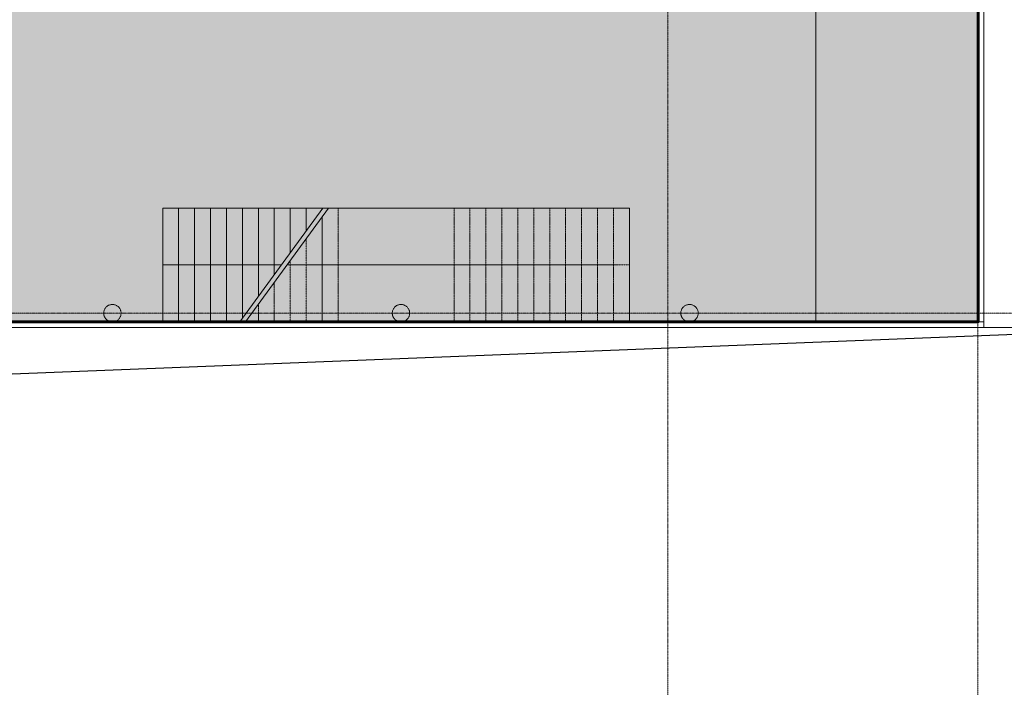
# Model space of a CAD drawing. Header units: millimetres. Extents: x -409347 to -76892, y 286088 to 1850972.
# Tile 194 of 256: x -244740 to -227757, y 824776 to 836285. Entities that reach past the tile are written whole.
import ezdxf

# ---------------------------------------------------------------- set-up
doc = ezdxf.new("R2010")
doc.units = ezdxf.units.MM
doc.linetypes.add('DGN Style 2', pattern=[3.08948, 1.853688, -1.235792])
doc.linetypes.add('DGN Style 4', pattern=[4.946257, 2.471584, -1.235792, 0.003089, -1.235792])
for name, color, linetype, lineweight in [('A_BU_CONCRETE_S_FILL', 7, 'Continuous', 0), ('A_P_ALLG_RWO_X_X', 20, 'Continuous', 30), ('A_P_DACH_AUF_X_X', 141, 'Continuous', 0), ('A_P_ERSC_TRE_A_X', 251, 'Continuous', 0), ('A_P_ERSC_TRE_V_X', 251, 'DGN Style 2', 0), ('A_P_MOEB_FES_X_X', 125, 'Continuous', 0), ('A_P_MOEB_LOS_X_X', 9, 'Continuous', 0), ('A_P_TREPPE_TXT_A_T', 56, 'Continuous', 13), ('A_P_WAND_BET_A_X', 25, 'Continuous', 0), ('A_P_WAND_BET_V_X', 131, 'DGN Style 2', 0)]:
    doc.layers.add(name, color=color, linetype=linetype, lineweight=lineweight)
doc.layers.add('A_P_ACHS_HAR_X_X', color=70, linetype='DGN Style 4', lineweight=0, transparency=0.7)
doc.layers.add('Foyers$stairs', color=7, linetype='Continuous', lineweight=0, true_color=0x000000)

# ---------------------------------------------------------------- blocks, each defined once
blk = doc.blocks.new('*U293')
at = {"layer": 'A_P_ACHS_HAR_X_X', "ltscale": 0.000466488, "transparency": 33554477}
for p, q in [((8.338, 45), (8.338, -45)), ((13.689, 45), (13.689, -45)), ((23.436, -21.773), (-22.936, -21.773))]:
    blk.add_line(p, q, dxfattribs=at)

msp = doc.modelspace()

# ---------------------------------------------------------------- hatches: boundary and pattern name
at = {"layer": 'A_BU_CONCRETE_S_FILL', "lineweight": 60, "true_color": 0x991b1e, "transparency": 33554470}
msp.add_hatch(color=244, dxfattribs=at).paths.add_polyline_path([(-228211, 839174), (-231011, 839174), (-231011, 844576), (-233562, 844576), (-233563, 836474), (-255813, 836474), (-255813, 844576), (-260370, 844576), (-260370, 831076), (-228211, 831076)])
at = {"layer": 'A_BU_CONCRETE_S_FILL', "extrusion": (0, 0, -1)}
h = msp.add_hatch(color=256, dxfattribs=at)
edge = h.paths.add_edge_path()
edge.add_spline(control_points=[(243291, 831226), (243291, 831376), (243141, 831376), (242991, 831376), (242991, 831226), (242991, 831076), (243141, 831076)], knot_values=[0, 0, 0, 0.333333, 0.333333, 0.666667, 0.666667, 1, 1, 1], weights=[1, 0.707107, 1, 0.707107, 1, 0.707107, 1], degree=2, periodic=0)
edge.add_spline(control_points=[(243141, 831076), (243291, 831076), (243291, 831226)], knot_values=[0, 0, 0, 1, 1, 1], weights=[1, 0.707107, 1], degree=2, periodic=0)
h = msp.add_hatch(color=256, dxfattribs=at)
edge = h.paths.add_edge_path()
edge.add_spline(control_points=[(238314, 831226), (238314, 831376), (238164, 831376), (238014, 831376), (238014, 831226), (238014, 831076), (238164, 831076)], knot_values=[0, 0, 0, 0.333333, 0.333333, 0.666667, 0.666667, 1, 1, 1], weights=[1, 0.707107, 1, 0.707107, 1, 0.707107, 1], degree=2, periodic=0)
edge.add_spline(control_points=[(238164, 831076), (238314, 831076), (238314, 831226)], knot_values=[0, 0, 0, 1, 1, 1], weights=[1, 0.707107, 1], degree=2, periodic=0)
h = msp.add_hatch(color=256, dxfattribs=at)
edge = h.paths.add_edge_path()
edge.add_spline(control_points=[(233337, 831226), (233337, 831376), (233187, 831376), (233037, 831376), (233037, 831226), (233037, 831076), (233187, 831076)], knot_values=[0, 0, 0, 0.333333, 0.333333, 0.666667, 0.666667, 1, 1, 1], weights=[1, 0.707107, 1, 0.707107, 1, 0.707107, 1], degree=2, periodic=0)
edge.add_spline(control_points=[(233187, 831076), (233337, 831076), (233337, 831226)], knot_values=[0, 0, 0, 1, 1, 1], weights=[1, 0.707107, 1], degree=2, periodic=0)
at = {"layer": 'A_P_ERSC_TRE_V_X', "linetype": 'Continuous'}
msp.add_hatch(color=256, dxfattribs=at).paths.add_polyline_path([(-241249, 831923), (-241249, 832056), (-241249, 832188), (-241449, 832056)])

# ---------------------------------------------------------------- linework, layer by layer
at = {"color": 244, "lineweight": 60, "true_color": 0x991b1e}
msp.add_lwpolyline([(-260370, 844576), (-255813, 844576), (-255813, 836474), (-233563, 836474), (-233562, 844576), (-231011, 844576), (-231011, 839174), (-228211, 839174), (-228211, 831076), (-260370, 831076), (-260370, 844576)], dxfattribs=at)
at = {"layer": 'A_BU_CONCRETE_S_FILL'}
for points in [[(-243291, 831226), (-243291, 831376), (-243141, 831376), (-242991, 831376), (-242991, 831226), (-242991, 831076), (-243141, 831076), (-243291, 831076), (-243291, 831226)], [(-238314, 831226), (-238314, 831376), (-238164, 831376), (-238014, 831376), (-238014, 831226), (-238014, 831076), (-238164, 831076), (-238314, 831076), (-238314, 831226)], [(-233337, 831226), (-233337, 831376), (-233187, 831376), (-233037, 831376), (-233037, 831226), (-233037, 831076), (-233187, 831076), (-233337, 831076), (-233337, 831226)]]:
    msp.add_rational_spline(points, [1, 0.707106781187, 1, 0.707106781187, 1, 0.707106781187, 1, 0.707106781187, 1], degree=2, knots=[0, 0, 0, 0.166667, 0.166667, 0.333333, 0.333333, 0.5, 0.5, 1, 1, 1], dxfattribs=at)
at = {"layer": 'A_P_ALLG_RWO_X_X', "color": 1, "ltscale": 0.01, "flags": 128}
msp.add_lwpolyline([(-299721, 890149), (-299059, 862214), (-295944, 862221), (-296253, 829080), (-262921, 829164), (-262923, 829918), (-247206, 830088), (-224660, 830976), (-223917, 827637), (-223391, 825731), (-216556, 826593), (-215070, 827068), (-215070, 827068)], dxfattribs=at)
at = {"layer": 'A_P_DACH_AUF_X_X'}
msp.add_line((-223816, 830976), (-228112, 830976), dxfattribs=at)
at = {"layer": 'A_P_ERSC_TRE_A_X', "linetype": 'Continuous', "transparency": 33554559}
for p, q in [((-231011, 844576), (-231011, 831076)), ((-234224, 833036), (-242274, 833036)), ((-242274, 833036), (-242274, 831076)), ((-234224, 831076), (-234224, 833036)), ((-242274, 831076), (-248959, 831076)), ((-231011, 831076), (-234224, 831076))]:
    msp.add_line(p, q, dxfattribs=at)
at = {"layer": 'A_P_ERSC_TRE_V_X', "extrusion": (0, 0, -1)}
for p, q in [((-239249, 833036), (-239249, 831076)), ((-239249, 833036), (-239249, 831076)), ((-237249, 831076), (-237249, 833036)), ((-237249, 831076), (-237249, 833036)), ((-240074, 832056), (-240127, 832056)), ((-240074, 832056), (-240127, 832056)), ((-239799, 832056), (-240074, 832056)), ((-239799, 832056), (-240074, 832056)), ((-239524, 832056), (-239799, 832056)), ((-239524, 832056), (-239799, 832056)), ((-239249, 832056), (-239524, 832056)), ((-239249, 832056), (-239524, 832056)), ((-236974, 832056), (-237249, 832056)), ((-236974, 832056), (-237249, 832056)), ((-236699, 832056), (-236974, 832056)), ((-236699, 832056), (-236974, 832056)), ((-236424, 832056), (-236699, 832056)), ((-236424, 832056), (-236699, 832056)), ((-236149, 832056), (-236424, 832056)), ((-236149, 832056), (-236424, 832056)), ((-235874, 832056), (-236149, 832056)), ((-235874, 832056), (-236149, 832056)), ((-235599, 832056), (-235874, 832056)), ((-235599, 832056), (-235874, 832056)), ((-235324, 832056), (-235599, 832056)), ((-235324, 832056), (-235599, 832056)), ((-235049, 832056), (-235324, 832056)), ((-235049, 832056), (-235324, 832056)), ((-234774, 832056), (-235049, 832056)), ((-234774, 832056), (-235049, 832056)), ((-234499, 832056), (-234774, 832056)), ((-234499, 832056), (-234774, 832056)), ((-234224, 832056), (-234499, 832056)), ((-234224, 832056), (-234499, 832056))]:
    msp.add_line(p, q, dxfattribs=at)
at = {"layer": 'A_P_ERSC_TRE_V_X'}
for points in [[(-239249, 833036), (-239249, 832056), (-239249, 831076)], [(-239249, 831076), (-239249, 832056), (-239249, 833036)], [(-239249, 831076), (-239249, 832056), (-239249, 833036)], [(-239249, 831076), (-239249, 832056), (-239249, 833036)], [(-237249, 831076), (-237249, 832056), (-237249, 833036)], [(-237249, 833036), (-237249, 832056), (-237249, 831076)], [(-237249, 833036), (-237249, 832056), (-237249, 831076)], [(-237249, 833036), (-237249, 832056), (-237249, 831076)], [(-236974, 831076), (-236974, 832056), (-236974, 833036)], [(-236974, 831076), (-236974, 832056), (-236974, 833036)], [(-236974, 831076), (-236974, 832056), (-236974, 833036)], [(-236974, 833036), (-236974, 832056), (-236974, 831076)], [(-236974, 833036), (-236974, 832056), (-236974, 831076)], [(-236974, 833036), (-236974, 832056), (-236974, 831076)], [(-236699, 831076), (-236699, 832056), (-236699, 833036)], [(-236699, 831076), (-236699, 832056), (-236699, 833036)], [(-236699, 831076), (-236699, 832056), (-236699, 833036)], [(-236699, 833036), (-236699, 832056), (-236699, 831076)], [(-236699, 833036), (-236699, 832056), (-236699, 831076)], [(-236699, 833036), (-236699, 832056), (-236699, 831076)], [(-236424, 831076), (-236424, 832056), (-236424, 833036)], [(-236424, 831076), (-236424, 832056), (-236424, 833036)], [(-236424, 831076), (-236424, 832056), (-236424, 833036)], [(-236424, 833036), (-236424, 832056), (-236424, 831076)], [(-236424, 833036), (-236424, 832056), (-236424, 831076)], [(-236424, 833036), (-236424, 832056), (-236424, 831076)], [(-236149, 831076), (-236149, 832056), (-236149, 833036)], [(-236149, 831076), (-236149, 832056), (-236149, 833036)], [(-236149, 831076), (-236149, 832056), (-236149, 833036)], [(-236149, 833036), (-236149, 832056), (-236149, 831076)], [(-236149, 833036), (-236149, 832056), (-236149, 831076)], [(-236149, 833036), (-236149, 832056), (-236149, 831076)], [(-235874, 831076), (-235874, 832056), (-235874, 833036)], [(-235874, 831076), (-235874, 832056), (-235874, 833036)], [(-235874, 831076), (-235874, 832056), (-235874, 833036)], [(-235874, 833036), (-235874, 832056), (-235874, 831076)], [(-235874, 833036), (-235874, 832056), (-235874, 831076)], [(-235874, 833036), (-235874, 832056), (-235874, 831076)], [(-235599, 831076), (-235599, 832056), (-235599, 833036)], [(-235599, 831076), (-235599, 832056), (-235599, 833036)], [(-235599, 831076), (-235599, 832056), (-235599, 833036)], [(-235599, 833036), (-235599, 832056), (-235599, 831076)], [(-235599, 833036), (-235599, 832056), (-235599, 831076)], [(-235599, 833036), (-235599, 832056), (-235599, 831076)], [(-235324, 831076), (-235324, 832056), (-235324, 833036)], [(-235324, 831076), (-235324, 832056), (-235324, 833036)], [(-235324, 831076), (-235324, 832056), (-235324, 833036)], [(-235324, 833036), (-235324, 832056), (-235324, 831076)], [(-235324, 833036), (-235324, 832056), (-235324, 831076)], [(-235324, 833036), (-235324, 832056), (-235324, 831076)], [(-235049, 831076), (-235049, 832056), (-235049, 833036)], [(-235049, 831076), (-235049, 832056), (-235049, 833036)], [(-235049, 831076), (-235049, 832056), (-235049, 833036)], [(-235049, 833036), (-235049, 832056), (-235049, 831076)], [(-235049, 833036), (-235049, 832056), (-235049, 831076)], [(-235049, 833036), (-235049, 832056), (-235049, 831076)], [(-234774, 831076), (-234774, 832056), (-234774, 833036)], [(-234774, 831076), (-234774, 832056), (-234774, 833036)], [(-234774, 831076), (-234774, 832056), (-234774, 833036)], [(-234774, 833036), (-234774, 832056), (-234774, 831076)], [(-234774, 833036), (-234774, 832056), (-234774, 831076)], [(-234774, 833036), (-234774, 832056), (-234774, 831076)], [(-234499, 831076), (-234499, 832056), (-234499, 833036)], [(-234499, 831076), (-234499, 832056), (-234499, 833036)], [(-234499, 831076), (-234499, 832056), (-234499, 833036)], [(-234499, 833036), (-234499, 832056), (-234499, 831076)], [(-234499, 833036), (-234499, 832056), (-234499, 831076)], [(-234499, 833036), (-234499, 832056), (-234499, 831076)], [(-234224, 831076), (-234224, 832056), (-234224, 833036)], [(-234224, 831076), (-234224, 832056), (-234224, 833036)], [(-234224, 831076), (-234224, 832056), (-234224, 833036)], [(-239524, 831076), (-239524, 831978), (-239524, 832881)], [(-239524, 831076), (-239524, 831978), (-239524, 832881)], [(-239524, 831076), (-239524, 831978), (-239524, 832881)], [(-239524, 832881), (-239524, 831978), (-239524, 831076)], [(-239524, 832881), (-239524, 831978), (-239524, 831076)], [(-239524, 832881), (-239524, 831978), (-239524, 831076)], [(-239799, 831076), (-239799, 831790), (-239799, 832505)], [(-239799, 831076), (-239799, 831790), (-239799, 832505)], [(-239799, 831076), (-239799, 831790), (-239799, 832505)], [(-239799, 832505), (-239799, 831790), (-239799, 831076)], [(-239799, 832505), (-239799, 831790), (-239799, 831076)], [(-239799, 832505), (-239799, 831790), (-239799, 831076)], [(-240074, 831076), (-240074, 831602), (-240074, 832128)], [(-240074, 831076), (-240074, 831602), (-240074, 832128)], [(-240074, 831076), (-240074, 831602), (-240074, 832128)], [(-240074, 832128), (-240074, 831602), (-240074, 831076)], [(-240074, 832128), (-240074, 831602), (-240074, 831076)], [(-240074, 832128), (-240074, 831602), (-240074, 831076)], [(-240349, 831076), (-240349, 831414), (-240349, 831752)], [(-240349, 831076), (-240349, 831414), (-240349, 831752)], [(-240349, 831076), (-240349, 831414), (-240349, 831752)], [(-240349, 831752), (-240349, 831414), (-240349, 831076)], [(-240349, 831752), (-240349, 831414), (-240349, 831076)], [(-240349, 831752), (-240349, 831414), (-240349, 831076)], [(-240624, 831076), (-240624, 831225), (-240624, 831375)], [(-240624, 831076), (-240624, 831225), (-240624, 831375)], [(-240624, 831076), (-240624, 831225), (-240624, 831375)], [(-240624, 831375), (-240624, 831225), (-240624, 831076)], [(-240624, 831375), (-240624, 831225), (-240624, 831076)], [(-240624, 831375), (-240624, 831225), (-240624, 831076)]]:
    msp.add_open_spline(points, degree=2, dxfattribs=at)
at = {"layer": 'A_P_MOEB_FES_X_X'}
for p, q in [((-228212, 831076), (-228212, 839178)), ((-228112, 839178), (-228112, 831076))]:
    msp.add_line(p, q, dxfattribs=at)
at = {"layer": 'A_P_MOEB_LOS_X_X', "ltscale": 0.000466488}
msp.add_3dface([(-240943, 831076), (-239511, 833036), (-239411, 833036), (-240843, 831076)], dxfattribs=at)
at = {"layer": 'A_P_TREPPE_TXT_A_T', "ltscale": 0.888069, "extrusion": (0, 0, -1)}
for p, q in [((-242274, 832056), (-240227, 832056)), ((-240127, 832056), (-234424, 832056))]:
    msp.add_line(p, q, dxfattribs=at)
at = {"layer": 'A_P_WAND_BET_A_X', "ltscale": 0.01}
msp.add_3dface([(-409347, 1850972), (-87526, 1850972), (-87526, 286088), (-409347, 286088)], dxfattribs=at)
at = {"layer": 'A_P_WAND_BET_A_X'}
msp.add_3dface([(-263050, 830976), (-263050, 831076), (-228112, 831076), (-228112, 830976)], dxfattribs=at)
at = {"layer": 'A_P_WAND_BET_V_X'}
msp.add_3dface([(-393822, 927367), (-393815, 792358), (-111021, 792373), (-111028, 927382)], dxfattribs=at)
at = {"layer": 'Foyers$stairs', "extrusion": (0, 0, -1)}
msp.add_line((-240899, 832056), (-241174, 832056), dxfattribs=at)
msp.add_line((-240899, 832056), (-241174, 832056), dxfattribs=at)
at = {"layer": 'Foyers$stairs'}
for points in [[(-242274, 833036), (-242274, 832056), (-242274, 831076)], [(-242274, 833036), (-242274, 832056), (-242274, 831076)], [(-242274, 833036), (-242274, 832056), (-242274, 831076)], [(-234224, 833036), (-234361, 833036), (-242274, 833036)], [(-241999, 831076), (-241999, 832056), (-241999, 833036)], [(-241999, 831076), (-241999, 832056), (-241999, 833036)], [(-241999, 831076), (-241999, 832056), (-241999, 833036)], [(-241999, 833036), (-241999, 832056), (-241999, 831076)], [(-241999, 833036), (-241999, 832056), (-241999, 831076)], [(-241999, 833036), (-241999, 832056), (-241999, 831076)], [(-241724, 831076), (-241724, 832056), (-241724, 833036)], [(-241724, 831076), (-241724, 832056), (-241724, 833036)], [(-241724, 831076), (-241724, 832056), (-241724, 833036)], [(-241724, 833036), (-241724, 832056), (-241724, 831076)], [(-241724, 833036), (-241724, 832056), (-241724, 831076)], [(-241724, 833036), (-241724, 832056), (-241724, 831076)], [(-241449, 831076), (-241449, 832056), (-241449, 833036)], [(-241449, 831076), (-241449, 832056), (-241449, 833036)], [(-241449, 831076), (-241449, 832056), (-241449, 833036)], [(-241449, 833036), (-241449, 832056), (-241449, 831076)], [(-241449, 833036), (-241449, 832056), (-241449, 831076)], [(-241449, 833036), (-241449, 832056), (-241449, 831076)], [(-241174, 831076), (-241174, 832056), (-241174, 833036)], [(-241174, 831076), (-241174, 832056), (-241174, 833036)], [(-241174, 831076), (-241174, 832056), (-241174, 833036)], [(-241174, 833036), (-241174, 832056), (-241174, 831076)], [(-241174, 833036), (-241174, 832056), (-241174, 831076)], [(-241174, 833036), (-241174, 832056), (-241174, 831076)], [(-240899, 831136), (-240899, 832086), (-240899, 833036)], [(-240899, 831136), (-240899, 832086), (-240899, 833036)], [(-240899, 831136), (-240899, 832086), (-240899, 833036)], [(-240899, 833036), (-240899, 832086), (-240899, 831136)], [(-240899, 833036), (-240899, 832086), (-240899, 831136)], [(-240899, 833036), (-240899, 832086), (-240899, 831136)], [(-240624, 833036), (-240624, 832274), (-240624, 831512)], [(-240624, 833036), (-240624, 832274), (-240624, 831512)], [(-240624, 833036), (-240624, 832274), (-240624, 831512)], [(-240624, 831512), (-240624, 832274), (-240624, 833036)], [(-240624, 831512), (-240624, 832274), (-240624, 833036)], [(-240624, 831512), (-240624, 832274), (-240624, 833036)], [(-240349, 833036), (-240349, 832462), (-240349, 831889)], [(-240349, 833036), (-240349, 832462), (-240349, 831889)], [(-240349, 833036), (-240349, 832462), (-240349, 831889)], [(-240349, 831889), (-240349, 832462), (-240349, 833036)], [(-240349, 831889), (-240349, 832462), (-240349, 833036)], [(-240349, 831889), (-240349, 832462), (-240349, 833036)], [(-240074, 833036), (-240074, 832650), (-240074, 832265)], [(-240074, 833036), (-240074, 832650), (-240074, 832265)], [(-240074, 833036), (-240074, 832650), (-240074, 832265)], [(-240074, 832265), (-240074, 832650), (-240074, 833036)], [(-240074, 832265), (-240074, 832650), (-240074, 833036)], [(-240074, 832265), (-240074, 832650), (-240074, 833036)], [(-239799, 833036), (-239799, 832839), (-239799, 832641)], [(-239799, 833036), (-239799, 832839), (-239799, 832641)], [(-239799, 833036), (-239799, 832839), (-239799, 832641)], [(-239799, 832641), (-239799, 832839), (-239799, 833036)], [(-239799, 832641), (-239799, 832839), (-239799, 833036)], [(-239799, 832641), (-239799, 832839), (-239799, 833036)], [(-239524, 833036), (-239524, 833027), (-239524, 833018)], [(-239524, 833036), (-239524, 833027), (-239524, 833018)], [(-239524, 833036), (-239524, 833027), (-239524, 833018)], [(-239524, 833018), (-239524, 833027), (-239524, 833036)], [(-239524, 833018), (-239524, 833027), (-239524, 833036)], [(-239524, 833018), (-239524, 833027), (-239524, 833036)], [(-242274, 831076), (-234361, 831076), (-234224, 831076)]]:
    msp.add_open_spline(points, degree=2, dxfattribs=at)

# ---------------------------------------------------------------- block references
at = {"layer": 'A_P_ACHS_HAR_X_X', "ltscale": 0.000466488, "transparency": 33554477, "xscale": 1000, "yscale": 1000, "zscale": 1000}
msp.add_blockref('*U293', (-241901, 852998), dxfattribs=at)

doc.saveas('drawing.dxf')
